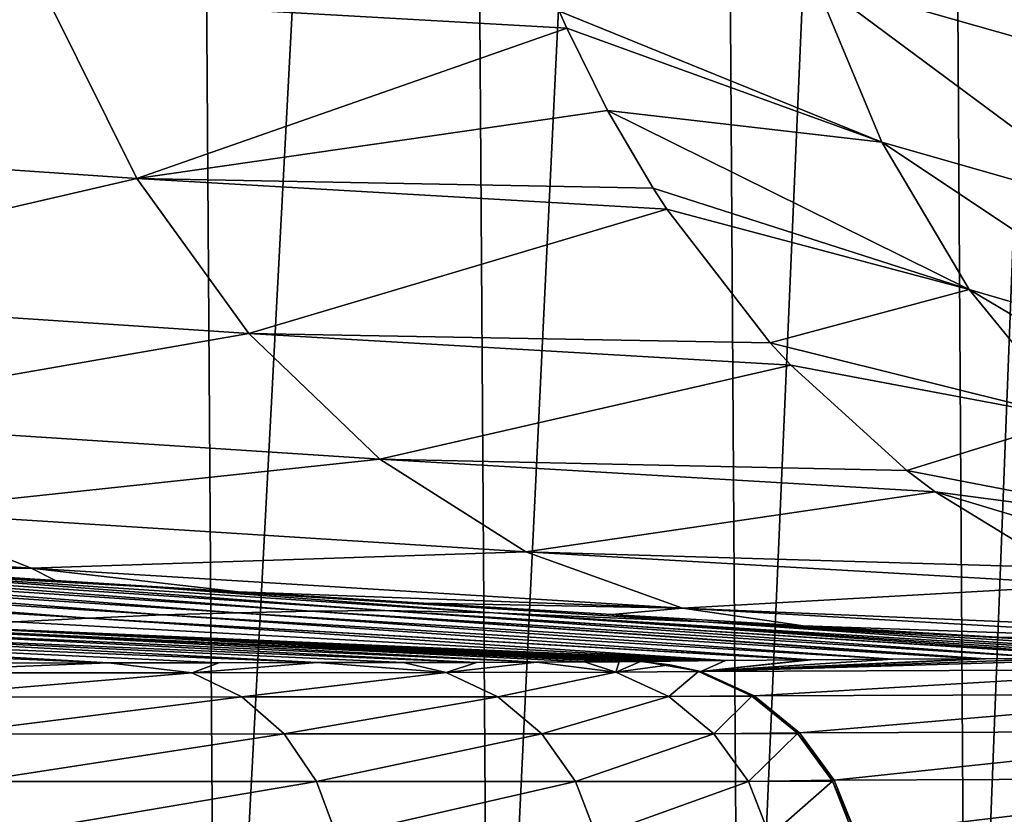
# Model space of a CAD drawing. Header units: metres. Extents: x -136 to 36, y -263 to -20.
# Tile 87 of 99: x 17.43 to 20.41, y -69.53 to -67.13. Entities that reach past the tile are written whole.
import ezdxf

# ---------------------------------------------------------------- set-up
doc = ezdxf.new("R2010")
doc.units = ezdxf.units.M
doc.layers.add('solid_11_382_034_XXX', color=7, linetype='CONTINUOUS')

msp = doc.modelspace()

# ---------------------------------------------------------------- linework, layer by layer
at = {"layer": 'solid_11_382_034_XXX'}
for points in [[(17.932318, -57.603088, 14.434406), (17.042461, -57.603088, 15.477118), (17.137205, -71.425941, 15.371928)], [(17.932318, -57.603088, 14.434406), (17.137205, -71.425941, 15.371928), (18.026871, -71.425949, 14.315882)], [(18.758476, -57.603088, 13.340534), (17.932318, -57.603088, 14.434406), (18.026871, -71.425949, 14.315882)], [(18.758476, -57.603088, 13.340534), (18.026871, -71.425949, 14.315882), (18.851608, -71.426033, 13.208282)], [(19.518002, -57.603088, 12.199389), (18.758476, -57.603088, 13.340534), (18.851608, -71.426033, 13.208282)], [(19.518002, -57.603088, 12.199389), (18.851608, -71.426033, 13.208282), (19.608358, -71.426186, 12.053234)], [(20.208197, -57.603088, 11.015022), (19.518002, -57.603088, 12.199389), (19.608358, -71.426186, 12.053234)], [(20.208197, -57.603088, 11.015022), (19.608358, -71.426186, 12.053234), (20.294353, -71.426414, 10.854993)], [(20.826607, -57.603088, 9.791642), (20.208197, -57.603088, 11.015022), (20.294353, -71.426414, 10.854993)], [(20.826607, -57.603088, 9.791642), (20.294353, -71.426414, 10.854993), (20.907331, -71.426727, 9.617496)], [(19.692299, -66.479607, -12.16965), (20.474295, -66.705589, -10.785927), (20.596798, -67.225266, -10.966376)], [(19.833197, -67.007309, -12.329826), (19.692299, -66.479607, -12.16965), (20.596798, -67.225266, -10.966376)], [(15.75316, -66.943367, -17.417538), (17.516376, -67.06546, -15.646418), (15.990088, -67.48642, -17.716307)], [(20.037857, -67.499184, -12.53019), (19.062786, -67.102974, -13.679141), (19.833197, -67.007309, -12.329826)], [(19.833197, -67.007309, -12.329826), (20.596798, -67.225266, -10.966376), (20.781105, -67.711899, -11.182835)], [(20.037857, -67.499184, -12.53019), (19.833197, -67.007309, -12.329826), (20.781105, -67.711899, -11.182835)], [(17.516376, -67.06546, -15.646418), (17.786772, -67.608559, -15.914646), (15.990088, -67.48642, -17.716307)], [(17.516376, -67.06546, -15.646418), (19.086018, -67.155182, -13.697494), (17.786772, -67.608559, -15.914646)], [(19.062786, -67.102974, -13.679141), (19.086018, -67.155182, -13.697494), (17.516376, -67.06546, -15.646418)], [(20.037857, -67.499184, -12.53019), (19.086018, -67.155182, -13.697494), (19.062786, -67.102974, -13.679141)], [(19.086018, -67.155182, -13.697494), (19.208916, -67.403206, -13.793915), (17.786772, -67.608559, -15.914646)], [(20.037857, -67.499184, -12.53019), (19.208916, -67.403206, -13.793915), (19.086018, -67.155182, -13.697494)], [(19.208916, -67.403206, -13.793915), (19.346893, -67.638542, -13.901147), (17.786772, -67.608559, -15.914646)], [(20.301884, -67.944672, -12.766433), (19.346893, -67.638542, -13.901147), (19.208916, -67.403206, -13.793915)], [(20.301884, -67.944672, -12.766433), (19.208916, -67.403206, -13.793915), (20.037857, -67.499184, -12.53019)], [(15.990088, -67.48642, -17.716307), (17.786772, -67.608559, -15.914646), (16.289814, -67.955124, -18.077957)], [(20.037857, -67.499184, -12.53019), (20.781105, -67.711899, -11.182835), (21.023611, -68.155975, -11.431071)], [(20.301884, -67.944672, -12.766433), (20.037857, -67.499184, -12.53019), (21.023611, -68.155975, -11.431071)], [(17.786772, -67.608559, -15.914646), (18.125017, -68.077248, -16.240126), (16.289814, -67.955124, -18.077957)], [(17.786772, -67.608559, -15.914646), (19.387976, -67.701752, -13.932913), (18.125017, -68.077248, -16.240126)], [(19.346893, -67.638542, -13.901147), (19.387976, -67.701752, -13.932913), (17.786772, -67.608559, -15.914646)], [(20.301884, -67.944672, -12.766433), (19.387976, -67.701752, -13.932913), (19.346893, -67.638542, -13.901147)], [(19.387976, -67.701752, -13.932913), (19.700228, -68.105812, -14.172546), (18.125017, -68.077248, -16.240126)], [(20.301884, -67.944672, -12.766433), (19.700228, -68.105812, -14.172546), (19.387976, -67.701752, -13.932913)], [(16.289814, -67.955124, -18.077957), (18.125017, -68.077248, -16.240126), (16.643202, -68.335175, -18.491463)], [(20.6196, -68.334183, -13.033479), (19.700228, -68.105812, -14.172546), (20.301884, -67.944672, -12.766433)], [(20.301884, -67.944672, -12.766433), (21.023611, -68.155975, -11.431071), (21.31958, -68.548813, -11.706235)], [(20.6196, -68.334183, -13.033479), (20.301884, -67.944672, -12.766433), (21.31958, -68.548813, -11.706235)], [(18.125017, -68.077248, -16.240126), (18.520796, -68.457237, -16.612928), (16.643202, -68.335175, -18.491463)], [(18.125017, -68.077248, -16.240126), (19.76264, -68.173424, -14.220133), (18.520796, -68.457237, -16.612928)], [(19.700228, -68.105812, -14.172546), (19.76264, -68.173424, -14.220133), (18.125017, -68.077248, -16.240126)], [(20.6196, -68.334183, -13.033479), (19.76264, -68.173424, -14.220133), (19.700228, -68.105812, -14.172546)], [(19.76264, -68.173424, -14.220133), (20.112703, -68.49144, -14.485592), (18.520796, -68.457237, -16.612928)], [(20.6196, -68.334183, -13.033479), (20.112703, -68.49144, -14.485592), (19.76264, -68.173424, -14.220133)], [(16.643202, -68.335175, -18.491463), (18.520796, -68.457237, -16.612928), (17.039473, -68.61499, -18.94421)], [(20.984179, -68.659348, -13.325586), (20.112703, -68.49144, -14.485592), (20.6196, -68.334183, -13.033479)], [(18.520796, -68.457237, -16.612928), (18.962042, -68.736946, -17.02169), (17.039473, -68.61499, -18.94421)], [(18.520796, -68.457237, -16.612928), (20.198587, -68.555809, -14.550396), (18.962042, -68.736946, -17.02169)], [(20.112703, -68.49144, -14.485592), (20.198587, -68.555809, -14.550396), (18.520796, -68.457237, -16.612928)], [(20.984179, -68.659348, -13.325586), (20.198587, -68.555809, -14.550396), (20.112703, -68.49144, -14.485592)], [(20.198587, -68.555809, -14.550396), (20.572546, -68.784416, -14.831349), (18.962042, -68.736946, -17.02169)], [(21.387777, -68.913177, -13.636477), (20.572546, -68.784416, -14.831349), (20.198587, -68.555809, -14.550396)], [(21.387777, -68.913177, -13.636477), (20.198587, -68.555809, -14.550396), (20.984179, -68.659348, -13.325586)], [(17.039473, -68.61499, -18.94421), (17.466541, -68.786041, -19.422398), (15.309719, -68.641968, -21.181931)], [(17.039473, -68.61499, -18.94421), (18.962042, -68.736946, -17.02169), (17.466541, -68.786041, -19.422398)], [(15.309719, -68.641968, -21.181931), (17.466541, -68.786041, -19.422398), (15.92736, -68.717857, -21.342207)], [(17.466541, -68.786041, -19.422398), (16.284166, -68.741714, -21.064756), (15.92736, -68.717857, -21.342207)], [(17.817856, -68.842812, -20.887499), (16.284166, -68.741714, -21.064756), (16.45896, -68.753288, -20.925436)], [(17.466541, -68.786041, -19.422398), (16.45896, -68.753288, -20.925436), (16.284166, -68.741714, -21.064756)], [(16.872414, -68.790672, -25.743643), (16.284166, -68.741714, -21.064756), (17.817856, -68.842812, -20.887499)], [(17.817856, -68.842812, -20.887499), (16.45896, -68.753288, -20.925436), (16.996443, -68.788429, -20.482473)], [(17.466541, -68.786041, -19.422398), (16.996443, -68.788429, -20.482473), (16.45896, -68.753288, -20.925436)], [(18.962042, -68.736946, -17.02169), (19.435299, -68.907829, -17.453943), (17.466541, -68.786041, -19.422398)], [(18.962042, -68.736946, -17.02169), (20.682522, -68.83725, -14.913632), (19.435299, -68.907829, -17.453943)], [(20.572546, -68.784416, -14.831349), (20.682522, -68.83725, -14.913632), (18.962042, -68.736946, -17.02169)], [(16.288101, -68.782318, -35.278244), (18.089258, -68.921234, -40.22422), (16.090359, -68.790398, -40.040592)], [(16.288101, -68.782318, -35.278244), (16.486412, -68.778206, -30.516953), (18.312477, -68.916718, -35.358723)], [(16.288101, -68.782318, -35.278244), (18.312477, -68.916718, -35.358723), (18.089258, -68.921234, -40.22422)], [(18.535891, -68.914513, -30.49316), (16.486412, -68.778206, -30.516953), (16.872414, -68.790672, -25.743643)], [(18.312477, -68.916718, -35.358723), (16.486412, -68.778206, -30.516953), (18.535891, -68.914513, -30.49316)], [(17.466541, -68.786041, -19.422398), (17.540802, -68.823334, -20.010441), (16.996443, -68.788429, -20.482473)], [(17.817856, -68.842812, -20.887499), (16.996443, -68.788429, -20.482473), (17.540802, -68.823334, -20.010441)], [(17.466541, -68.786041, -19.422398), (18.092838, -68.858047, -19.506172), (17.540802, -68.823334, -20.010441)], [(17.466541, -68.786041, -19.422398), (19.435299, -68.907829, -17.453943), (18.092838, -68.858047, -19.506172)], [(15.892286, -68.802452, -44.804897), (17.641378, -68.93718, -49.955818), (15.694943, -68.818619, -49.572067)], [(15.694943, -68.818619, -49.572067), (17.641378, -68.93718, -49.955818), (17.416677, -68.9487, -54.822159)], [(16.090359, -68.790398, -40.040592), (17.865139, -68.928017, -45.089806), (15.892286, -68.802452, -44.804897)], [(15.892286, -68.802452, -44.804897), (17.865139, -68.928017, -45.089806), (17.641378, -68.93718, -49.955818)], [(16.090359, -68.790398, -40.040592), (18.089258, -68.921234, -40.22422), (17.865139, -68.928017, -45.089806)], [(18.864098, -68.921295, -25.620895), (16.872414, -68.790672, -25.743643), (17.817856, -68.842812, -20.887499)], [(18.535891, -68.914513, -30.49316), (16.872414, -68.790672, -25.743643), (18.864098, -68.921295, -25.620895)], [(17.817856, -68.842812, -20.887499), (17.540802, -68.823334, -20.010441), (18.092838, -68.858047, -19.506172)], [(17.817856, -68.842812, -20.887499), (18.653145, -68.892586, -18.966179), (19.222092, -68.926964, -18.38661)], [(19.499674, -68.949158, -20.705452), (17.817856, -68.842812, -20.887499), (19.222092, -68.926964, -18.38661)], [(17.817856, -68.842812, -20.887499), (18.092838, -68.858047, -19.506172), (18.653145, -68.892586, -18.966179)], [(18.864098, -68.921295, -25.620895), (17.817856, -68.842812, -20.887499), (19.499674, -68.949158, -20.705452)], [(20.682522, -68.83725, -14.913632), (21.066633, -68.976387, -15.19995), (19.435299, -68.907829, -17.453943)], [(19.435299, -68.907829, -17.453943), (18.653145, -68.892586, -18.966179), (18.092838, -68.858047, -19.506172)], [(19.435299, -68.907829, -17.453943), (19.222092, -68.926964, -18.38661), (18.653145, -68.892586, -18.966179)], [(19.435299, -68.907829, -17.453943), (19.79977, -68.961143, -17.763208), (19.222092, -68.926964, -18.38661)], [(19.435299, -68.907829, -17.453943), (21.199688, -69.009163, -15.298764), (19.79977, -68.961143, -17.763208)], [(21.066633, -68.976387, -15.19995), (21.199688, -69.009163, -15.298764), (19.435299, -68.907829, -17.453943)], [(17.641378, -68.93718, -49.955818), (19.565651, -69.065521, -55.416882), (17.416677, -68.9487, -54.822159)], [(17.865139, -68.928017, -45.089806), (19.823215, -69.063255, -50.365902), (17.641378, -68.93718, -49.955818)], [(19.813623, -69.063332, -50.554211), (19.565651, -69.065521, -55.416882), (17.641378, -68.93718, -49.955818)], [(17.641378, -68.93718, -49.955818), (19.823215, -69.063255, -50.365902), (19.813623, -69.063332, -50.554211)], [(18.089258, -68.921234, -40.22422), (20.07056, -69.061615, -45.50354), (17.865139, -68.928017, -45.089806)], [(17.865139, -68.928017, -45.089806), (20.07056, -69.061615, -45.50354), (19.823215, -69.063255, -50.365902)], [(18.312477, -68.916718, -35.358723), (20.327938, -69.06044, -40.432121), (18.089258, -68.921234, -40.22422)], [(18.089258, -68.921234, -40.22422), (20.327938, -69.06044, -40.432121), (20.07056, -69.061615, -45.50354)], [(18.312477, -68.916718, -35.358723), (18.535891, -68.914513, -30.49316), (20.574326, -69.059799, -35.566124)], [(20.350676, -69.060356, -39.983513), (20.327938, -69.06044, -40.432121), (18.312477, -68.916718, -35.358723)], [(18.312477, -68.916718, -35.358723), (20.574326, -69.059799, -35.566124), (20.350676, -69.060356, -39.983513)], [(20.827995, -69.059616, -30.545359), (18.535891, -68.914513, -30.49316), (18.864098, -68.921295, -25.620895)], [(20.816143, -69.059616, -30.780172), (18.535891, -68.914513, -30.49316), (20.827995, -69.059616, -30.545359)], [(20.816143, -69.059616, -30.780172), (20.574326, -69.059799, -35.566124), (18.535891, -68.914513, -30.49316)], [(21.076445, -69.059906, -25.617348), (18.864098, -68.921295, -25.620895), (19.499674, -68.949158, -20.705452)], [(18.864098, -68.921295, -25.620895), (21.076445, -69.059906, -25.617348), (20.935982, -69.059685, -28.404707)], [(20.935982, -69.059685, -28.404707), (20.827995, -69.059616, -30.545359), (18.864098, -68.921295, -25.620895)], [(19.499674, -68.949158, -20.705452), (19.222092, -68.926964, -18.38661), (19.79977, -68.961143, -17.763208)], [(18.331665, -69.072067, -65.597443), (15.924722, -68.971786, -65.310478), (16.315319, -68.96579, -63.915787)], [(18.812511, -69.071114, -63.912247), (16.315319, -68.96579, -63.915787), (16.614262, -68.960037, -62.495136)], [(18.591433, -69.071617, -64.759377), (18.331665, -69.072067, -65.597443), (16.315319, -68.96579, -63.915787)], [(18.812511, -69.071114, -63.912247), (18.591433, -69.071617, -64.759377), (16.315319, -68.96579, -63.915787)], [(18.995182, -69.070541, -63.055054), (16.614262, -68.960037, -62.495136), (16.819843, -68.954529, -61.05645)], [(18.995182, -69.070541, -63.055054), (18.812511, -69.071114, -63.912247), (16.614262, -68.960037, -62.495136)], [(19.243666, -69.069183, -61.317696), (16.819843, -68.954529, -61.05645), (16.930948, -68.949272, -59.60701)], [(19.139082, -69.069901, -62.189213), (18.995182, -69.070541, -63.055054), (16.819843, -68.954529, -61.05645)], [(19.243666, -69.069183, -61.317696), (19.139082, -69.069901, -62.189213), (16.819843, -68.954529, -61.05645)], [(16.930948, -68.949272, -59.60701), (19.312483, -69.068321, -60.368511), (19.308613, -69.06839, -60.443584)], [(19.243666, -69.069183, -61.317696), (16.930948, -68.949272, -59.60701), (19.308613, -69.06839, -60.443584)], [(16.930948, -68.949272, -59.60701), (16.949934, -68.950249, -59.612637), (19.312483, -69.068321, -60.368511)], [(16.949934, -68.950249, -59.612637), (17.012184, -68.953438, -59.631069), (19.312483, -69.068321, -60.368511)], [(17.012184, -68.953438, -59.631069), (17.074625, -68.956642, -59.649525), (19.312483, -69.068321, -60.368511)], [(17.074625, -68.956642, -59.649525), (17.137259, -68.959846, -59.668007), (19.312483, -69.068321, -60.368511)], [(17.137259, -68.959846, -59.668007), (17.200085, -68.963051, -59.686512), (19.312483, -69.068321, -60.368511)], [(17.200085, -68.963051, -59.686512), (17.263103, -68.966263, -59.705048), (19.312483, -69.068321, -60.368511)], [(17.416677, -68.9487, -54.822159), (19.565651, -69.065521, -55.416882), (17.263103, -68.966263, -59.705048)], [(17.263103, -68.966263, -59.705048), (17.326315, -68.969482, -59.723606), (19.312483, -69.068321, -60.368511)], [(19.565651, -69.065521, -55.416882), (17.326315, -68.969482, -59.723606), (17.263103, -68.966263, -59.705048)], [(19.499674, -68.949158, -20.705452), (20.385965, -68.995079, -17.091282), (20.980074, -69.028694, -16.365654)], [(21.324108, -69.060638, -20.694757), (19.499674, -68.949158, -20.705452), (20.980074, -69.028694, -16.365654)], [(19.499674, -68.949158, -20.705452), (19.79977, -68.961143, -17.763208), (20.385965, -68.995079, -17.091282)], [(21.076445, -69.059906, -25.617348), (19.499674, -68.949158, -20.705452), (21.324108, -69.060638, -20.694757)], [(21.199688, -69.009163, -15.298764), (20.385965, -68.995079, -17.091282), (19.79977, -68.961143, -17.763208)], [(17.700455, -69.072815, -67.232414), (15.444678, -68.978027, -66.672302), (15.924722, -68.971786, -65.310478)], [(17.700455, -69.072815, -67.232414), (17.330448, -69.073112, -68.025673), (15.444678, -68.978027, -66.672302)], [(18.034222, -69.072464, -66.422981), (17.700455, -69.072815, -67.232414), (15.924722, -68.971786, -65.310478)], [(18.331665, -69.072067, -65.597443), (18.034222, -69.072464, -66.422981), (15.924722, -68.971786, -65.310478)], [(17.326315, -68.969482, -59.723606), (17.389723, -68.972702, -59.742191), (19.312483, -69.068321, -60.368511)], [(19.565651, -69.065521, -55.416882), (17.389723, -68.972702, -59.742191), (17.326315, -68.969482, -59.723606)], [(17.389723, -68.972702, -59.742191), (17.453325, -68.975929, -59.760803), (19.312483, -69.068321, -60.368511)], [(19.565651, -69.065521, -55.416882), (17.453325, -68.975929, -59.760803), (17.389723, -68.972702, -59.742191)], [(17.453325, -68.975929, -59.760803), (17.517122, -68.979164, -59.779442), (19.312483, -69.068321, -60.368511)], [(19.565651, -69.065521, -55.416882), (17.517122, -68.979164, -59.779442), (17.453325, -68.975929, -59.760803)], [(17.517122, -68.979164, -59.779442), (17.581116, -68.982399, -59.798107), (19.312483, -69.068321, -60.368511)], [(19.565651, -69.065521, -55.416882), (17.581116, -68.982399, -59.798107), (17.517122, -68.979164, -59.779442)], [(17.581116, -68.982399, -59.798107), (17.645308, -68.985641, -59.816799), (19.312483, -69.068321, -60.368511)], [(19.565651, -69.065521, -55.416882), (17.645308, -68.985641, -59.816799), (17.581116, -68.982399, -59.798107)], [(17.645308, -68.985641, -59.816799), (17.709698, -68.988884, -59.835518), (19.312483, -69.068321, -60.368511)], [(19.565651, -69.065521, -55.416882), (17.709698, -68.988884, -59.835518), (17.645308, -68.985641, -59.816799)], [(17.709698, -68.988884, -59.835518), (17.774284, -68.992134, -59.854263), (19.312483, -69.068321, -60.368511)], [(19.565651, -69.065521, -55.416882), (17.774284, -68.992134, -59.854263), (17.709698, -68.988884, -59.835518)], [(17.774284, -68.992134, -59.854263), (17.839071, -68.995384, -59.873039), (19.312483, -69.068321, -60.368511)], [(19.565651, -69.065521, -55.416882), (17.839071, -68.995384, -59.873039), (17.774284, -68.992134, -59.854263)], [(17.839071, -68.995384, -59.873039), (17.904058, -68.99865, -59.891842), (19.312483, -69.068321, -60.368511)], [(19.565651, -69.065521, -55.416882), (17.904058, -68.99865, -59.891842), (17.839071, -68.995384, -59.873039)], [(21.199688, -69.009163, -15.298764), (20.980074, -69.028694, -16.365654), (20.385965, -68.995079, -17.091282)], [(17.904058, -68.99865, -59.891842), (17.969246, -69.001915, -59.910671), (19.312483, -69.068321, -60.368511)], [(19.565651, -69.065521, -55.416882), (17.969246, -69.001915, -59.910671), (17.904058, -68.99865, -59.891842)], [(17.969246, -69.001915, -59.910671), (18.034636, -69.00518, -59.929531), (19.312483, -69.068321, -60.368511)], [(19.565651, -69.065521, -55.416882), (18.034636, -69.00518, -59.929531), (17.969246, -69.001915, -59.910671)], [(18.034636, -69.00518, -59.929531), (18.100227, -69.008453, -59.948418), (19.312483, -69.068321, -60.368511)], [(19.565651, -69.065521, -55.416882), (18.100227, -69.008453, -59.948418), (18.034636, -69.00518, -59.929531)], [(18.100227, -69.008453, -59.948418), (18.166021, -69.011734, -59.967331), (19.312483, -69.068321, -60.368511)], [(19.565651, -69.065521, -55.416882), (18.166021, -69.011734, -59.967331), (18.100227, -69.008453, -59.948418)], [(18.166021, -69.011734, -59.967331), (18.232019, -69.015015, -59.986275), (19.312483, -69.068321, -60.368511)], [(19.565651, -69.065521, -55.416882), (18.232019, -69.015015, -59.986275), (18.166021, -69.011734, -59.967331)], [(18.232019, -69.015015, -59.986275), (18.298222, -69.018311, -60.005249), (19.312483, -69.068321, -60.368511)], [(19.565651, -69.065521, -55.416882), (18.298222, -69.018311, -60.005249), (18.232019, -69.015015, -59.986275)], [(18.298222, -69.018311, -60.005249), (18.36463, -69.021599, -60.02425), (19.312483, -69.068321, -60.368511)], [(19.565651, -69.065521, -55.416882), (18.36463, -69.021599, -60.02425), (18.298222, -69.018311, -60.005249)], [(18.36463, -69.021599, -60.02425), (18.431244, -69.024902, -60.043282), (19.312483, -69.068321, -60.368511)], [(19.565651, -69.065521, -55.416882), (18.431244, -69.024902, -60.043282), (18.36463, -69.021599, -60.02425)], [(18.431244, -69.024902, -60.043282), (18.498066, -69.028206, -60.062344), (19.312483, -69.068321, -60.368511)], [(19.565651, -69.065521, -55.416882), (18.498066, -69.028206, -60.062344), (18.431244, -69.024902, -60.043282)], [(18.498066, -69.028206, -60.062344), (18.565096, -69.031517, -60.081436), (19.312483, -69.068321, -60.368511)], [(19.565651, -69.065521, -55.416882), (18.565096, -69.031517, -60.081436), (18.498066, -69.028206, -60.062344)], [(18.565096, -69.031517, -60.081436), (18.632334, -69.034828, -60.100555), (19.312483, -69.068321, -60.368511)], [(19.565651, -69.065521, -55.416882), (18.632334, -69.034828, -60.100555), (18.565096, -69.031517, -60.081436)], [(18.632334, -69.034828, -60.100555), (18.699781, -69.038147, -60.119709), (19.312483, -69.068321, -60.368511)], [(19.565651, -69.065521, -55.416882), (18.699781, -69.038147, -60.119709), (18.632334, -69.034828, -60.100555)], [(18.699781, -69.038147, -60.119709), (18.767439, -69.041473, -60.138889), (19.312483, -69.068321, -60.368511)], [(19.565651, -69.065521, -55.416882), (18.767439, -69.041473, -60.138889), (18.699781, -69.038147, -60.119709)], [(18.767439, -69.041473, -60.138889), (18.835306, -69.044807, -60.1581), (19.312483, -69.068321, -60.368511)], [(19.565651, -69.065521, -55.416882), (18.835306, -69.044807, -60.1581), (18.767439, -69.041473, -60.138889)], [(18.835306, -69.044807, -60.1581), (18.903383, -69.048141, -60.177345), (19.312483, -69.068321, -60.368511)], [(19.565651, -69.065521, -55.416882), (18.903383, -69.048141, -60.177345), (18.835306, -69.044807, -60.1581)], [(18.903383, -69.048141, -60.177345), (18.97167, -69.051483, -60.196617), (19.312483, -69.068321, -60.368511)], [(19.565651, -69.065521, -55.416882), (18.97167, -69.051483, -60.196617), (18.903383, -69.048141, -60.177345)], [(18.97167, -69.051483, -60.196617), (19.040171, -69.054825, -60.215923), (19.312483, -69.068321, -60.368511)], [(19.565651, -69.065521, -55.416882), (19.040171, -69.054825, -60.215923), (18.97167, -69.051483, -60.196617)], [(19.040171, -69.054825, -60.215923), (19.108887, -69.058182, -60.23526), (19.312483, -69.068321, -60.368511)], [(19.565651, -69.065521, -55.416882), (19.108887, -69.058182, -60.23526), (19.040171, -69.054825, -60.215923)], [(16.941402, -69.102921, -69.129677), (17.330448, -69.073112, -68.025673), (17.700455, -69.072815, -67.232414)], [(16.941402, -69.102921, -69.129677), (17.700455, -69.072815, -67.232414), (17.954006, -69.102409, -67.086777)], [(17.954006, -69.102409, -67.086777), (17.700455, -69.072815, -67.232414), (18.034222, -69.072464, -66.422981)], [(17.954006, -69.102409, -67.086777), (18.034222, -69.072464, -66.422981), (18.331665, -69.072067, -65.597443)], [(17.954006, -69.102409, -67.086777), (18.331665, -69.072067, -65.597443), (18.721378, -69.101654, -64.939888)], [(18.721378, -69.101654, -64.939888), (18.331665, -69.072067, -65.597443), (18.591433, -69.071617, -64.759377)], [(18.721378, -69.101654, -64.939888), (18.591433, -69.071617, -64.759377), (18.812511, -69.071114, -63.912247)], [(18.721378, -69.101654, -64.939888), (18.812511, -69.071114, -63.912247), (18.995182, -69.070541, -63.055054)], [(18.721378, -69.101654, -64.939888), (18.995182, -69.070541, -63.055054), (19.233358, -69.100616, -62.718376)], [(19.233358, -69.100616, -62.718376), (18.995182, -69.070541, -63.055054), (19.139082, -69.069901, -62.189213)], [(19.108887, -69.058182, -60.23526), (19.17782, -69.061539, -60.254627), (19.312483, -69.068321, -60.368511)], [(19.565651, -69.065521, -55.416882), (19.17782, -69.061539, -60.254627), (19.108887, -69.058182, -60.23526)], [(19.233358, -69.100616, -62.718376), (19.139082, -69.069901, -62.189213), (19.243666, -69.069183, -61.317696)], [(19.17782, -69.061539, -60.254627), (19.246975, -69.064903, -60.274029), (19.312483, -69.068321, -60.368511)], [(19.565651, -69.065521, -55.416882), (19.246975, -69.064903, -60.274029), (19.17782, -69.061539, -60.254627)], [(19.233358, -69.100616, -62.718376), (19.243666, -69.069183, -61.317696), (19.308613, -69.06839, -60.443584)], [(19.396893, -69.078247, -60.448029), (19.233358, -69.100616, -62.718376), (19.308613, -69.06839, -60.443584)], [(19.396893, -69.078247, -60.448029), (19.483212, -69.099236, -60.452366), (19.233358, -69.100616, -62.718376)], [(19.246975, -69.064903, -60.274029), (19.316353, -69.068268, -60.293465), (19.312483, -69.068321, -60.368511)], [(19.565651, -69.065521, -55.416882), (19.316353, -69.068268, -60.293465), (19.246975, -69.064903, -60.274029)], [(19.396893, -69.078247, -60.448029), (19.308613, -69.06839, -60.443584), (19.312483, -69.068321, -60.368511)], [(19.312483, -69.068321, -60.368511), (19.316353, -69.068268, -60.293465), (19.396893, -69.078247, -60.448029)], [(19.49065, -69.099068, -60.302246), (19.316353, -69.068268, -60.293465), (19.565651, -69.065521, -55.416882)], [(19.49065, -69.099068, -60.302246), (19.396893, -69.078247, -60.448029), (19.316353, -69.068268, -60.293465)], [(19.49065, -69.099068, -60.302246), (19.483212, -69.099236, -60.452366), (19.396893, -69.078247, -60.448029)], [(19.49065, -69.099068, -60.302246), (20.574326, -69.059799, -35.566124), (20.816143, -69.059616, -30.780172)], [(20.992594, -69.092293, -30.702766), (19.49065, -69.099068, -60.302246), (20.816143, -69.059616, -30.780172)], [(19.49065, -69.099068, -60.302246), (20.350676, -69.060356, -39.983513), (20.574326, -69.059799, -35.566124)], [(19.49065, -69.099068, -60.302246), (20.327938, -69.06044, -40.432121), (20.350676, -69.060356, -39.983513)], [(19.49065, -69.099068, -60.302246), (20.07056, -69.061615, -45.50354), (20.327938, -69.06044, -40.432121)], [(19.49065, -69.099068, -60.302246), (19.823215, -69.063255, -50.365902), (20.07056, -69.061615, -45.50354)], [(19.49065, -69.099068, -60.302246), (19.813623, -69.063332, -50.554211), (19.823215, -69.063255, -50.365902)], [(19.49065, -69.099068, -60.302246), (19.565651, -69.065521, -55.416882), (19.813623, -69.063332, -50.554211)], [(16.941402, -69.102921, -69.129677), (17.954006, -69.102409, -67.086777), (17.082794, -69.175972, -69.210304)], [(17.954006, -69.102409, -67.086777), (18.103783, -69.175629, -67.150291), (17.082794, -69.175972, -69.210304)], [(17.954006, -69.102409, -67.086777), (18.721378, -69.101654, -64.939888), (18.103783, -69.175629, -67.150291)], [(18.721378, -69.101654, -64.939888), (18.877434, -69.175133, -64.985458), (18.103783, -69.175629, -67.150291)], [(18.721378, -69.101654, -64.939888), (19.233358, -69.100616, -62.718376), (18.877434, -69.175133, -64.985458)], [(19.233358, -69.100616, -62.718376), (19.393511, -69.174454, -62.745373), (18.877434, -69.175133, -64.985458)], [(19.233358, -69.100616, -62.718376), (19.483212, -69.099236, -60.452366), (19.393511, -69.174454, -62.745373)], [(19.483212, -69.099236, -60.452366), (19.64397, -69.172768, -60.460407), (19.393511, -69.174454, -62.745373)], [(19.49065, -69.099068, -60.302246), (19.65164, -69.172699, -60.310326), (19.483212, -69.099236, -60.452366)], [(19.65164, -69.172699, -60.310326), (19.64397, -69.172768, -60.460407), (19.483212, -69.099236, -60.452366)], [(20.992594, -69.092293, -30.702766), (19.65164, -69.172699, -60.310326), (19.49065, -69.099068, -60.302246)], [(21.151382, -69.166908, -30.710783), (19.65164, -69.172699, -60.310326), (20.992594, -69.092293, -30.702766)], [(17.082794, -69.175972, -69.210304), (18.103783, -69.175629, -67.150291), (17.203558, -69.287796, -69.27916)], [(18.103783, -69.175629, -67.150291), (18.231661, -69.287598, -67.204498), (17.203558, -69.287796, -69.27916)], [(18.103783, -69.175629, -67.150291), (18.877434, -69.175133, -64.985458), (18.231661, -69.287598, -67.204498)], [(18.877434, -69.175133, -64.985458), (19.010597, -69.287315, -65.024315), (18.231661, -69.287598, -67.204498)], [(18.877434, -69.175133, -64.985458), (19.393511, -69.174454, -62.745373), (19.010597, -69.287315, -65.024315)], [(19.393511, -69.174454, -62.745373), (19.530066, -69.286942, -62.768353), (19.010597, -69.287315, -65.024315)], [(19.64397, -69.172768, -60.460407), (19.645205, -69.173538, -60.460468), (19.393511, -69.174454, -62.745373)], [(19.393511, -69.174454, -62.745373), (19.645205, -69.173538, -60.460468), (19.530066, -69.286942, -62.768353)], [(19.645205, -69.173538, -60.460468), (19.781374, -69.284515, -60.467232), (19.530066, -69.286942, -62.768353)], [(19.65164, -69.172699, -60.310326), (19.645205, -69.173538, -60.460468), (19.64397, -69.172768, -60.460407)], [(19.65164, -69.172699, -60.310326), (19.789003, -69.284454, -60.317184), (19.645205, -69.173538, -60.460468)], [(19.789003, -69.284454, -60.317184), (19.781374, -69.284515, -60.467232), (19.645205, -69.173538, -60.460468)], [(21.151382, -69.166908, -30.710783), (19.789003, -69.284454, -60.317184), (19.65164, -69.172699, -60.310326)], [(21.286623, -69.278748, -30.717611), (19.789003, -69.284454, -60.317184), (21.151382, -69.166908, -30.710783)], [(17.203558, -69.287796, -69.27916), (18.231661, -69.287598, -67.204498), (17.295853, -69.431122, -69.331764)], [(18.231661, -69.287598, -67.204498), (18.329336, -69.431046, -67.24588), (17.295853, -69.431122, -69.331764)], [(18.231661, -69.287598, -67.204498), (19.010597, -69.287315, -65.024315), (18.329336, -69.431046, -67.24588)], [(19.010597, -69.287315, -65.024315), (19.112221, -69.430931, -65.053932), (18.329336, -69.431046, -67.24588)], [(19.010597, -69.287315, -65.024315), (19.530066, -69.286942, -62.768353), (19.112221, -69.430931, -65.053932)], [(19.530066, -69.286942, -62.768353), (19.63415, -69.430779, -62.785824), (19.112221, -69.430931, -65.053932)], [(19.781374, -69.284515, -60.467232), (19.783182, -69.286423, -60.467319), (19.530066, -69.286942, -62.768353)], [(19.530066, -69.286942, -62.768353), (19.783182, -69.286423, -60.467319), (19.63415, -69.430779, -62.785824)], [(19.783182, -69.286423, -60.467319), (19.886341, -69.427238, -60.472385), (19.63415, -69.430779, -62.785824)], [(19.789003, -69.284454, -60.317184), (19.783182, -69.286423, -60.467319), (19.781374, -69.284515, -60.467232)], [(19.789003, -69.284454, -60.317184), (19.893938, -69.427162, -60.322388), (19.783182, -69.286423, -60.467319)], [(19.893938, -69.427162, -60.322388), (19.886341, -69.427238, -60.472385), (19.783182, -69.286423, -60.467319)], [(21.286623, -69.278748, -30.717611), (19.893938, -69.427162, -60.322388), (19.789003, -69.284454, -60.317184)], [(21.389805, -69.420769, -30.722822), (19.893938, -69.427162, -60.322388), (21.286623, -69.278748, -30.717611)], [(17.295853, -69.431122, -69.331764), (18.329336, -69.431046, -67.24588), (17.35368, -69.596649, -69.3647)], [(18.329336, -69.431046, -67.24588), (18.390461, -69.596642, -67.271736), (17.35368, -69.596649, -69.3647)], [(18.329336, -69.431046, -67.24588), (19.112221, -69.430931, -65.053932), (18.390461, -69.596642, -67.271736)], [(19.112221, -69.430931, -65.053932), (19.175703, -69.596634, -65.072395), (18.390461, -69.596642, -67.271736)], [(19.112221, -69.430931, -65.053932), (19.63415, -69.430779, -62.785824), (19.175703, -69.596634, -65.072395)], [(19.63415, -69.430779, -62.785824), (19.699003, -69.596626, -62.79665), (19.175703, -69.596634, -65.072395)], [(19.886341, -69.427238, -60.472385), (19.888178, -69.430573, -60.472477), (19.63415, -69.430779, -62.785824)], [(19.63415, -69.430779, -62.785824), (19.888178, -69.430573, -60.472477), (19.699003, -69.596626, -62.79665)], [(19.888178, -69.430573, -60.472477), (19.952143, -69.591782, -60.47554), (19.699003, -69.596626, -62.79665)], [(19.893938, -69.427162, -60.322388), (19.888178, -69.430573, -60.472477), (19.886341, -69.427238, -60.472385)], [(19.893938, -69.427162, -60.322388), (19.959719, -69.591682, -60.325603), (19.888178, -69.430573, -60.472477)], [(19.959719, -69.591682, -60.325603), (19.952143, -69.591782, -60.47554), (19.888178, -69.430573, -60.472477)], [(21.389805, -69.420769, -30.722822), (19.959719, -69.591682, -60.325603), (19.893938, -69.427162, -60.322388)], [(21.454433, -69.584045, -30.726088), (19.959719, -69.591682, -60.325603), (21.389805, -69.420769, -30.722822)]]:
    msp.add_3dface(points, dxfattribs=at)

doc.saveas('drawing.dxf')
